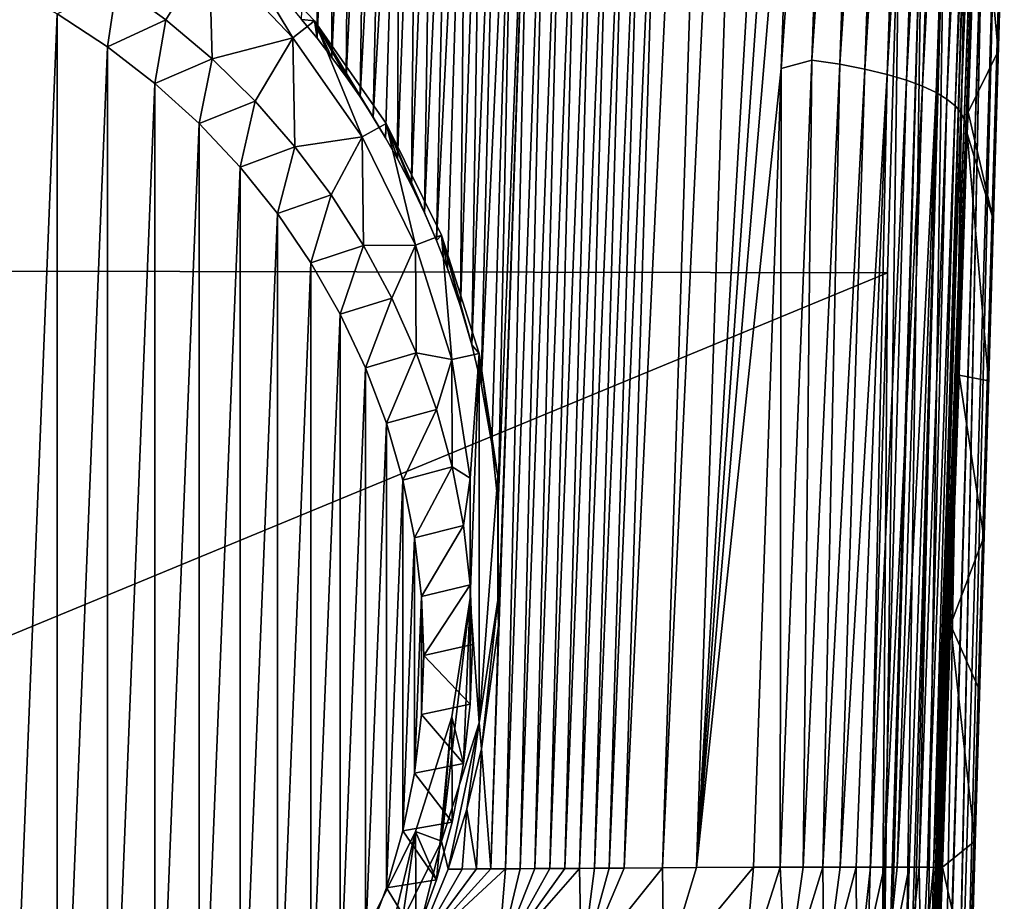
# Model space of a CAD drawing. Header units: metres. Extents: x -26 to 26, y -147 to 24.
# Tile 11 of 254: x 5 to 20, y -130 to -117. Entities that reach past the tile are written whole.
import ezdxf

# ---------------------------------------------------------------- set-up
doc = ezdxf.new("R2010")
doc.units = ezdxf.units.M
doc.layers.add('solid_12_411_052_XXX', color=7, linetype='CONTINUOUS')

msp = doc.modelspace()

# ---------------------------------------------------------------- linework, layer by layer
at = {"layer": 'solid_12_411_052_XXX'}
for points in [[(15.690839, -94.40432, 103.9245), (14.582181, -129.403412, 104.477745), (14.030517, -129.407242, 104.261429)], [(15.690839, -94.40432, 103.9245), (14.030517, -129.407242, 104.261429), (14.56553, -111.906525, 103.975754)], [(16.218781, -94.40303, 104.152168), (15.072188, -129.400131, 104.687408), (14.582181, -129.403412, 104.477745)], [(15.690839, -94.40432, 103.9245), (16.218781, -94.40303, 104.152168), (14.582181, -129.403412, 104.477745)], [(15.072188, -129.400131, 104.687408), (17.110876, -94.401314, 104.587868), (16.694874, -106.275749, 104.761742)], [(16.218781, -94.40303, 104.152168), (17.110876, -94.401314, 104.587868), (15.072188, -129.400131, 104.687408)], [(17.137552, -106.092766, 105.013802), (16.290304, -117.903862, 104.926331), (16.467945, -112.790672, 104.854378)], [(17.137552, -106.092766, 105.013802), (16.731256, -117.782135, 105.180336), (16.290304, -117.903862, 104.926331)], [(17.538933, -106.138214, 105.317612), (16.731256, -117.782135, 105.180336), (17.137552, -106.092766, 105.013802)], [(17.538933, -106.138214, 105.317612), (17.132713, -117.842743, 105.484444), (16.731256, -117.782135, 105.180336)], [(17.901525, -106.190147, 105.66526), (17.132713, -117.842743, 105.484444), (17.538933, -106.138214, 105.317612)], [(17.901525, -106.190147, 105.66526), (17.49486, -117.911987, 105.832397), (17.132713, -117.842743, 105.484444)], [(18.222168, -106.247627, 106.050491), (17.49486, -117.911987, 105.832397), (17.901525, -106.190147, 105.66526)], [(16.694874, -106.275749, 104.761742), (16.467945, -112.790672, 104.854378), (15.072188, -129.400131, 104.687408)], [(18.222168, -106.247627, 106.050491), (17.814598, -117.988632, 106.217896), (17.49486, -117.911987, 105.832397)], [(18.499611, -106.309631, 106.466721), (17.814598, -117.988632, 106.217896), (18.222168, -106.247627, 106.050491)], [(18.499611, -106.309631, 106.466721), (18.090977, -118.071304, 106.634171), (17.814598, -117.988632, 106.217896)], [(18.735067, -106.375122, 106.907112), (18.090977, -118.071304, 106.634171), (18.499611, -106.309631, 106.466721)], [(18.735067, -106.375122, 106.907112), (18.32546, -118.158653, 107.074326), (18.090977, -118.071304, 106.634171)], [(18.930096, -106.443283, 107.366043), (18.32546, -118.158653, 107.074326), (18.735067, -106.375122, 106.907112)], [(18.930096, -106.443283, 107.366043), (18.519588, -118.249557, 107.532768), (18.32546, -118.158653, 107.074326)], [(19.086302, -106.513451, 107.839005), (18.519588, -118.249557, 107.532768), (18.930096, -106.443283, 107.366043)], [(19.086302, -106.513451, 107.839005), (18.675055, -118.343163, 108.005043), (18.519588, -118.249557, 107.532768)], [(19.205414, -106.585106, 108.322243), (18.675055, -118.343163, 108.005043), (19.086302, -106.513451, 107.839005)], [(19.205414, -106.585106, 108.322243), (18.794325, -118.438774, 108.48745), (18.675055, -118.343163, 108.005043)], [(19.288996, -106.657776, 108.812531), (18.794325, -118.438774, 108.48745), (19.205414, -106.585106, 108.322243)], [(19.288996, -106.657776, 108.812531), (18.876688, -118.535683, 108.976921), (18.794325, -118.438774, 108.48745)], [(19.340185, -106.734451, 109.306854), (18.876688, -118.535683, 108.976921), (19.288996, -106.657776, 108.812531)], [(19.340185, -106.734451, 109.306854), (18.923048, -118.637711, 109.470367), (18.876688, -118.535683, 108.976921)], [(19.368061, -106.826294, 109.802048), (18.923048, -118.637711, 109.470367), (19.340185, -106.734451, 109.306854)], [(19.368061, -106.826294, 109.802048), (18.94846, -118.759644, 109.963799), (18.923048, -118.637711, 109.470367)], [(19.368061, -106.826294, 109.802048), (19.383368, -106.958076, 110.301369), (18.94846, -118.759644, 109.963799)], [(18.94846, -118.759644, 109.963799), (19.383368, -106.958076, 110.301369), (19.272675, -110.114159, 110.344101)], [(18.94846, -118.759644, 109.963799), (19.272675, -110.114159, 110.344101), (19.119656, -114.488228, 110.403351)], [(13.171497, -111.912117, 103.482857), (12.746455, -129.414948, 103.809631), (12.53284, -129.416061, 103.74099)], [(12.936996, -111.912933, 103.407021), (13.171497, -111.912117, 103.482857), (12.53284, -129.416061, 103.74099)], [(13.405411, -111.911278, 103.560486), (12.961081, -129.413788, 103.880516), (12.746455, -129.414948, 103.809631)], [(13.171497, -111.912117, 103.482857), (13.405411, -111.911278, 103.560486), (12.746455, -129.414948, 103.809631)], [(13.63872, -111.9104, 103.639923), (13.175346, -129.412582, 103.953171), (12.961081, -129.413788, 103.880516)], [(13.405411, -111.911278, 103.560486), (13.63872, -111.9104, 103.639923), (12.961081, -129.413788, 103.880516)], [(13.871405, -111.909492, 103.721161), (13.389023, -129.411331, 104.027473), (13.175346, -129.412582, 103.953171)], [(13.63872, -111.9104, 103.639923), (13.871405, -111.909492, 103.721161), (13.175346, -129.412582, 103.953171)], [(14.103447, -111.908546, 103.804214), (13.602784, -129.410034, 104.10363), (13.389023, -129.411331, 104.027473)], [(13.871405, -111.909492, 103.721161), (14.103447, -111.908546, 103.804214), (13.389023, -129.411331, 104.027473)], [(14.334828, -111.907562, 103.889076), (13.816623, -129.408676, 104.18161), (13.602784, -129.410034, 104.10363)], [(14.103447, -111.908546, 103.804214), (14.334828, -111.907562, 103.889076), (13.602784, -129.410034, 104.10363)], [(14.56553, -111.906525, 103.975754), (14.030517, -129.407242, 104.261429), (13.816623, -129.408676, 104.18161)], [(14.334828, -111.907562, 103.889076), (14.56553, -111.906525, 103.975754), (13.816623, -129.408676, 104.18161)], [(9.60179, -111.922928, 102.531883), (9.612381, -117.468719, 102.681343), (9.389511, -117.199684, 102.629028)], [(9.60179, -111.922928, 102.531883), (9.842772, -111.922302, 102.583099), (9.612381, -117.468719, 102.681343)], [(9.842772, -111.922302, 102.583099), (9.826968, -117.743843, 102.733551), (9.612381, -117.468719, 102.681343)], [(10.083389, -111.921654, 102.636017), (10.033108, -118.024818, 102.785431), (9.826968, -117.743843, 102.733551)], [(9.842772, -111.922302, 102.583099), (10.083389, -111.921654, 102.636017), (9.826968, -117.743843, 102.733551)], [(10.323627, -111.920998, 102.690651), (10.230671, -118.311409, 102.836853), (10.033108, -118.024818, 102.785431)], [(10.083389, -111.921654, 102.636017), (10.323627, -111.920998, 102.690651), (10.033108, -118.024818, 102.785431)], [(10.563477, -111.920319, 102.746979), (10.419568, -118.603455, 102.887611), (10.230671, -118.311409, 102.836853)], [(10.323627, -111.920998, 102.690651), (10.563477, -111.920319, 102.746979), (10.230671, -118.311409, 102.836853)], [(10.802921, -111.919624, 102.805031), (10.599627, -118.900627, 102.937523), (10.419568, -118.603455, 102.887611)], [(10.563477, -111.920319, 102.746979), (10.802921, -111.919624, 102.805031), (10.419568, -118.603455, 102.887611)], [(10.802921, -111.919624, 102.805031), (10.770735, -119.202682, 102.986465), (10.599627, -118.900627, 102.937523)], [(11.041945, -111.918922, 102.864807), (10.971992, -119.586952, 103.046028), (10.770735, -119.202682, 102.986465)], [(10.802921, -111.919624, 102.805031), (11.041945, -111.918922, 102.864807), (10.770735, -119.202682, 102.986465)], [(11.28053, -111.918205, 102.926338), (11.158933, -119.978004, 103.103508), (10.971992, -119.586952, 103.046028)], [(11.041945, -111.918922, 102.864807), (11.28053, -111.918205, 102.926338), (10.971992, -119.586952, 103.046028)], [(11.518661, -111.91748, 102.989639), (11.331445, -120.37545, 103.158646), (11.158933, -119.978004, 103.103508)], [(11.28053, -111.918205, 102.926338), (11.518661, -111.91748, 102.989639), (11.158933, -119.978004, 103.103508)], [(11.756319, -111.916748, 103.054726), (11.489422, -120.7789, 103.211151), (11.331445, -120.37545, 103.158646)], [(11.518661, -111.91748, 102.989639), (11.756319, -111.916748, 103.054726), (11.331445, -120.37545, 103.158646)], [(11.756319, -111.916748, 103.054726), (11.677127, -121.325058, 103.276558), (11.489422, -120.7789, 103.211151)], [(11.99349, -111.916016, 103.121605), (11.838588, -121.880127, 103.336166), (11.677127, -121.325058, 103.276558)], [(11.756319, -111.916748, 103.054726), (11.99349, -111.916016, 103.121605), (11.677127, -121.325058, 103.276558)], [(12.230159, -111.915268, 103.190269), (11.973619, -122.443192, 103.389427), (11.838588, -121.880127, 103.336166)], [(11.99349, -111.916016, 103.121605), (12.230159, -111.915268, 103.190269), (11.838588, -121.880127, 103.336166)], [(12.46631, -111.914505, 103.260735), (12.126257, -123.300797, 103.456352), (11.973619, -122.443192, 103.389427)], [(12.230159, -111.915268, 103.190269), (12.46631, -111.914505, 103.260735), (11.973619, -122.443192, 103.389427)], [(12.701928, -111.913727, 103.332977), (12.321621, -129.41713, 103.675011), (12.113051, -129.418152, 103.611732)], [(12.701928, -111.913727, 103.332977), (12.113051, -129.418152, 103.611732), (12.220966, -125.92601, 103.55304)], [(12.46631, -111.914505, 103.260735), (12.218415, -124.169464, 103.506432), (12.126257, -123.300797, 103.456352)], [(12.701928, -111.913727, 103.332977), (12.220966, -125.92601, 103.55304), (12.218415, -124.169464, 103.506432)], [(12.46631, -111.914505, 103.260735), (12.701928, -111.913727, 103.332977), (12.218415, -124.169464, 103.506432)], [(12.936996, -111.912933, 103.407021), (12.53284, -129.416061, 103.74099), (12.321621, -129.41713, 103.675011)], [(12.701928, -111.913727, 103.332977), (12.936996, -111.912933, 103.407021), (12.321621, -129.41713, 103.675011)], [(16.467945, -112.790672, 104.854378), (16.290304, -117.903862, 104.926331), (15.072188, -129.400131, 104.687408)], [(18.94846, -118.759644, 109.963799), (19.119656, -114.488228, 110.403351), (18.979099, -118.531631, 110.458122)], [(19.413, -117.654427, 119.766014), (18.979099, -118.531631, 110.458122), (19.119656, -114.488228, 110.403351)], [(19.488512, -115.126984, 119.768227), (19.413, -117.654427, 119.766014), (19.119656, -114.488228, 110.403351)], [(18.321613, -114.681618, 121.296127), (17.99773, -114.813347, 121.330444), (17.708357, -135.408875, 121.298195)], [(18.321613, -114.681618, 121.296127), (17.708357, -135.408875, 121.298195), (17.743757, -135.409851, 121.290276)], [(18.321613, -114.681618, 121.296127), (17.743757, -135.409851, 121.290276), (18.026604, -135.417709, 121.192764)], [(18.321613, -114.681618, 121.296127), (18.026604, -135.417709, 121.192764), (18.646404, -114.691322, 121.185181)], [(18.646404, -114.691322, 121.185181), (18.026604, -135.417709, 121.192764), (18.069906, -135.4189, 121.171959)], [(18.646404, -114.691322, 121.185181), (18.069906, -135.4189, 121.171959), (18.328453, -135.426086, 121.007561)], [(18.646404, -114.691322, 121.185181), (18.328453, -135.426086, 121.007561), (18.94936, -114.700371, 120.993668)], [(18.94936, -114.700371, 120.993668), (18.328453, -135.426086, 121.007561), (18.360157, -135.426956, 120.981804)], [(18.94936, -114.700371, 120.993668), (18.360157, -135.426956, 120.981804), (18.585073, -135.433197, 120.748238)], [(18.94936, -114.700371, 120.993668), (18.585073, -135.433197, 120.748238), (19.201605, -114.707909, 120.731224)], [(19.201605, -114.707909, 120.731224), (18.585073, -135.433197, 120.748238), (18.598898, -135.433594, 120.730072)], [(19.201605, -114.707909, 120.731224), (18.598898, -135.433594, 120.730072), (18.771662, -135.438385, 120.434242)], [(19.201605, -114.707909, 120.731224), (18.771662, -135.438385, 120.434242), (18.773617, -135.438431, 120.429779)], [(19.201605, -114.707909, 120.731224), (18.773617, -135.438431, 120.429779), (19.381256, -114.713272, 120.420319)], [(19.381256, -114.713272, 120.420319), (18.773617, -135.438431, 120.429779), (18.874567, -135.441238, 120.097397)], [(19.381256, -114.713272, 120.420319), (18.874567, -135.441238, 120.097397), (18.875032, -135.441254, 120.094818)], [(19.381256, -114.713272, 120.420319), (18.875032, -135.441254, 120.094818), (19.479406, -114.716209, 120.090179)], [(19.479406, -114.716209, 120.090179), (18.875032, -135.441254, 120.094818), (18.895315, -135.441818, 119.928215)], [(19.479406, -114.716209, 120.090179), (18.895315, -135.441818, 119.928215), (19.500502, -114.72612, 119.768585)], [(19.488512, -115.126984, 119.768227), (19.500502, -114.72612, 119.768585), (18.895315, -135.441818, 119.928215)], [(17.99773, -114.813347, 121.330444), (-17.996473, -114.854576, 121.330444), (-17.82206, -120.777161, 121.330444)], [(17.820137, -120.842606, 121.330444), (17.99773, -114.813347, 121.330444), (-17.82206, -120.777161, 121.330444)], [(17.708357, -135.408875, 121.298195), (17.99773, -114.813347, 121.330444), (17.820137, -120.842606, 121.330444)], [(19.413, -117.654427, 119.766014), (19.488512, -115.126984, 119.768227), (18.895315, -135.441818, 119.928215)], [(8.332079, -115.911133, 103.265778), (9.264698, -117.461899, 103.623802), (8.060033, -116.196854, 103.331741)], [(9.577431, -117.218895, 103.567696), (9.264698, -117.461899, 103.623802), (8.332079, -115.911133, 103.265778)], [(9.389511, -117.199684, 102.629028), (9.577431, -117.218895, 103.567696), (8.332079, -115.911133, 103.265778)], [(8.060033, -116.196854, 103.331741), (7.43729, -117.201546, 96.584824), (6.73148, -116.688095, 96.466286)], [(8.060033, -116.196854, 103.331741), (8.102206, -117.764839, 96.714874), (7.43729, -117.201546, 96.584824)], [(8.060033, -116.196854, 103.331741), (9.264698, -117.461899, 103.623802), (8.102206, -117.764839, 96.714874)], [(5.116991, -116.695427, 95.749565), (5.874847, -117.114174, 95.846237), (5.116974, -136.000641, 100.206528)], [(5.874847, -117.114174, 95.846237), (6.73148, -116.688095, 96.466286), (6.596593, -117.589127, 95.955894)], [(6.596593, -117.589127, 95.955894), (6.73148, -116.688095, 96.466286), (7.43729, -117.201546, 96.584824)], [(5.874847, -117.114174, 95.846237), (5.874835, -135.581894, 100.109848), (5.116974, -136.000641, 100.206528)], [(5.874847, -117.114174, 95.846237), (6.596593, -117.589127, 95.955894), (5.874835, -135.581894, 100.109848)], [(6.596593, -117.589127, 95.955894), (7.43729, -117.201546, 96.584824), (7.278268, -118.117668, 96.077919)], [(7.278268, -118.117668, 96.077919), (7.43729, -117.201546, 96.584824), (8.102206, -117.764839, 96.714874)], [(9.577431, -117.218895, 103.567696), (10.262407, -118.887764, 103.952988), (9.264698, -117.461899, 103.623802)], [(9.389511, -117.199684, 102.629028), (9.612381, -117.468719, 102.681343), (9.577431, -117.218895, 103.567696)], [(10.608806, -118.692871, 103.90799), (10.262407, -118.887764, 103.952988), (9.577431, -117.218895, 103.567696)], [(10.599627, -118.900627, 102.937523), (10.608806, -118.692871, 103.90799), (9.577431, -117.218895, 103.567696)], [(10.419568, -118.603455, 102.887611), (10.599627, -118.900627, 102.937523), (9.577431, -117.218895, 103.567696)], [(10.230671, -118.311409, 102.836853), (10.419568, -118.603455, 102.887611), (9.577431, -117.218895, 103.567696)], [(10.033108, -118.024818, 102.785431), (10.230671, -118.311409, 102.836853), (9.577431, -117.218895, 103.567696)], [(9.826968, -117.743843, 102.733551), (10.033108, -118.024818, 102.785431), (9.577431, -117.218895, 103.567696)], [(9.612381, -117.468719, 102.681343), (9.826968, -117.743843, 102.733551), (9.577431, -117.218895, 103.567696)], [(9.264698, -117.461899, 103.623802), (8.722109, -118.374481, 96.855621), (8.102206, -117.764839, 96.714874)], [(9.264698, -117.461899, 103.623802), (9.294047, -119.027573, 97.006393), (8.722109, -118.374481, 96.855621)], [(9.264698, -117.461899, 103.623802), (10.262407, -118.887764, 103.952988), (9.294047, -119.027573, 97.006393)], [(6.596593, -117.589127, 95.955894), (6.596584, -135.106934, 100.000198), (5.874835, -135.581894, 100.109848)], [(6.596593, -117.589127, 95.955894), (7.278268, -118.117668, 96.077919), (6.596584, -135.106934, 100.000198)], [(19.340981, -120.072365, 119.763969), (19.413, -117.654427, 119.766014), (18.895315, -135.441818, 119.928215)], [(19.413, -117.654427, 119.766014), (19.340981, -120.072365, 119.763969), (18.979099, -118.531631, 110.458122)], [(7.278268, -118.117668, 96.077919), (8.102206, -117.764839, 96.714874), (7.915383, -118.696327, 96.21151)], [(7.915383, -118.696327, 96.21151), (8.102206, -117.764839, 96.714874), (8.722109, -118.374481, 96.855621)], [(16.731256, -117.782135, 105.180336), (16.606459, -129.394043, 105.546288), (16.277344, -129.394638, 105.312393)], [(16.731256, -117.782135, 105.180336), (16.277344, -129.394638, 105.312393), (16.290304, -117.903862, 104.926331)], [(16.731256, -117.782135, 105.180336), (17.132713, -117.842743, 105.484444), (16.606459, -129.394043, 105.546288)], [(17.132713, -117.842743, 105.484444), (16.890478, -129.394058, 105.789398), (16.606459, -129.394043, 105.546288)], [(17.132713, -117.842743, 105.484444), (17.49486, -117.911987, 105.832397), (16.890478, -129.394058, 105.789398)], [(16.290304, -117.903862, 104.926331), (15.890471, -129.395828, 105.08902), (15.072188, -129.400131, 104.687408)], [(16.290304, -117.903862, 104.926331), (16.277344, -129.394638, 105.312393), (15.890471, -129.395828, 105.08902)], [(17.49486, -117.911987, 105.832397), (17.140963, -129.394348, 106.042465), (16.890478, -129.394058, 105.789398)], [(17.49486, -117.911987, 105.832397), (17.814598, -117.988632, 106.217896), (17.140963, -129.394348, 106.042465)], [(17.814598, -117.988632, 106.217896), (17.367373, -129.394684, 106.310127), (17.140963, -129.394348, 106.042465)], [(17.814598, -117.988632, 106.217896), (17.577055, -129.394913, 106.600159), (17.367373, -129.394684, 106.310127)], [(17.814598, -117.988632, 106.217896), (18.090977, -118.071304, 106.634171), (17.577055, -129.394913, 106.600159)], [(7.278268, -118.117668, 96.077919), (7.278262, -134.5784, 99.878174), (6.596584, -135.106934, 100.000198)], [(7.278268, -118.117668, 96.077919), (7.915383, -118.696327, 96.21151), (7.278262, -134.5784, 99.878174)], [(18.090977, -118.071304, 106.634171), (17.774368, -129.394974, 106.920013), (17.577055, -129.394913, 106.600159)], [(18.090977, -118.071304, 106.634171), (18.32546, -118.158653, 107.074326), (17.774368, -129.394974, 106.920013)], [(18.32546, -118.158653, 107.074326), (17.960308, -129.39502, 107.276039), (17.774368, -129.394974, 106.920013)], [(18.32546, -118.158653, 107.074326), (18.519588, -118.249557, 107.532768), (17.960308, -129.39502, 107.276039)], [(18.519588, -118.249557, 107.532768), (18.13106, -129.395218, 107.671921), (17.960308, -129.39502, 107.276039)], [(18.519588, -118.249557, 107.532768), (18.277586, -129.395065, 108.0961), (18.13106, -129.395218, 107.671921)], [(18.519588, -118.249557, 107.532768), (18.675055, -118.343163, 108.005043), (18.277586, -129.395065, 108.0961)], [(7.915383, -118.696327, 96.21151), (8.722109, -118.374481, 96.855621), (8.504287, -119.32177, 96.355904)], [(8.504287, -119.32177, 96.355904), (8.722109, -118.374481, 96.855621), (9.294047, -119.027573, 97.006393)], [(18.675055, -118.343163, 108.005043), (18.396532, -129.394714, 108.527679), (18.277586, -129.395065, 108.0961)], [(18.675055, -118.343163, 108.005043), (18.794325, -118.438774, 108.48745), (18.396532, -129.394714, 108.527679)], [(18.794325, -118.438774, 108.48745), (18.482809, -129.396378, 108.938828), (18.396532, -129.394714, 108.527679)], [(18.794325, -118.438774, 108.48745), (18.876688, -118.535683, 108.976921), (18.482809, -129.396378, 108.938828)], [(18.876688, -118.535683, 108.976921), (18.532841, -129.397003, 109.312752), (18.482809, -129.396378, 108.938828)], [(18.876688, -118.535683, 108.976921), (18.923048, -118.637711, 109.470367), (18.532841, -129.397003, 109.312752)], [(18.94846, -118.759644, 109.963799), (18.979099, -118.531631, 110.458122), (18.96847, -118.838936, 110.462296)], [(19.340981, -120.072365, 119.763969), (18.96847, -118.838936, 110.462296), (18.979099, -118.531631, 110.458122)], [(7.915383, -118.696327, 96.21151), (7.915383, -133.999725, 99.744576), (7.278262, -134.5784, 99.878174)], [(7.915383, -118.696327, 96.21151), (8.504287, -119.32177, 96.355904), (7.915383, -133.999725, 99.744576)], [(10.608806, -118.692871, 103.90799), (11.030859, -120.442574, 104.311943), (10.262407, -118.887764, 103.952988)], [(10.599627, -118.900627, 102.937523), (10.770735, -119.202682, 102.986465), (10.608806, -118.692871, 103.90799)], [(11.403203, -120.300171, 104.279068), (11.030859, -120.442574, 104.311943), (10.608806, -118.692871, 103.90799)], [(11.331445, -120.37545, 103.158646), (11.403203, -120.300171, 104.279068), (10.608806, -118.692871, 103.90799)], [(11.158933, -119.978004, 103.103508), (11.331445, -120.37545, 103.158646), (10.608806, -118.692871, 103.90799)], [(10.971992, -119.586952, 103.046028), (11.158933, -119.978004, 103.103508), (10.608806, -118.692871, 103.90799)], [(10.770735, -119.202682, 102.986465), (10.971992, -119.586952, 103.046028), (10.608806, -118.692871, 103.90799)], [(18.923048, -118.637711, 109.470367), (18.558905, -129.393372, 109.647324), (18.532841, -129.397003, 109.312752)], [(18.923048, -118.637711, 109.470367), (18.94846, -118.759644, 109.963799), (18.558905, -129.393372, 109.647324)], [(18.94846, -118.759644, 109.963799), (18.575666, -129.39299, 109.941933), (18.558905, -129.393372, 109.647324)], [(18.94846, -118.759644, 109.963799), (18.589504, -129.397614, 110.198013), (18.575666, -129.39299, 109.941933)], [(18.94846, -118.759644, 109.963799), (18.96847, -118.838936, 110.462296), (18.589504, -129.397614, 110.198013)], [(18.589504, -129.397614, 110.198013), (18.96847, -118.838936, 110.462296), (18.84893, -122.315033, 110.509407)], [(19.2721, -122.395485, 119.761978), (18.84893, -122.315033, 110.509407), (18.96847, -118.838936, 110.462296)], [(19.340981, -120.072365, 119.763969), (19.2721, -122.395485, 119.761978), (18.96847, -118.838936, 110.462296)], [(10.262407, -118.887764, 103.952988), (9.814389, -119.719963, 97.166245), (9.294047, -119.027573, 97.006393)], [(10.262407, -118.887764, 103.952988), (10.280705, -120.448418, 97.334427), (9.814389, -119.719963, 97.166245)], [(10.262407, -118.887764, 103.952988), (11.030859, -120.442574, 104.311943), (10.280705, -120.448418, 97.334427)], [(8.504287, -119.32177, 96.355904), (9.294047, -119.027573, 97.006393), (9.041279, -119.990105, 96.510201)], [(9.041279, -119.990105, 96.510201), (9.294047, -119.027573, 97.006393), (9.814389, -119.719963, 97.166245)], [(8.504287, -119.32177, 96.355904), (8.504292, -133.374283, 99.600182), (7.915383, -133.999725, 99.744576)], [(8.504287, -119.32177, 96.355904), (9.041279, -119.990105, 96.510201), (8.504292, -133.374283, 99.600182)], [(9.041279, -119.990105, 96.510201), (9.814389, -119.719963, 97.166245), (9.523007, -120.697113, 96.673431)], [(9.523007, -120.697113, 96.673431), (9.814389, -119.719963, 97.166245), (10.280705, -120.448418, 97.334427)], [(9.041279, -119.990105, 96.510201), (9.041286, -132.705933, 99.445885), (8.504292, -133.374283, 99.600182)], [(9.041279, -119.990105, 96.510201), (9.523007, -120.697113, 96.673431), (9.041286, -132.705933, 99.445885)], [(19.2721, -122.395485, 119.761978), (19.340981, -120.072365, 119.763969), (18.895315, -135.441818, 119.928215)], [(11.403203, -120.300171, 104.279068), (11.552892, -122.091591, 104.69265), (11.030859, -120.442574, 104.311943)], [(11.331445, -120.37545, 103.158646), (11.489422, -120.7789, 103.211151), (11.403203, -120.300171, 104.279068)], [(11.942874, -122.004906, 104.672638), (11.552892, -122.091591, 104.69265), (11.403203, -120.300171, 104.279068)], [(11.838588, -121.880127, 103.336166), (11.942874, -122.004906, 104.672638), (11.403203, -120.300171, 104.279068)], [(11.677127, -121.325058, 103.276558), (11.838588, -121.880127, 103.336166), (11.403203, -120.300171, 104.279068)], [(11.489422, -120.7789, 103.211151), (11.677127, -121.325058, 103.276558), (11.403203, -120.300171, 104.279068)], [(9.523007, -120.697113, 96.673431), (10.280705, -120.448418, 97.334427), (9.946775, -121.438896, 96.844681)], [(9.946775, -121.438896, 96.844681), (10.280705, -120.448418, 97.334427), (10.690018, -121.208298, 97.509857)], [(11.030859, -120.442574, 104.311943), (10.690018, -121.208298, 97.509857), (10.280705, -120.448418, 97.334427)], [(11.030859, -120.442574, 104.311943), (11.040406, -121.996025, 97.691719), (10.690018, -121.208298, 97.509857)], [(11.030859, -120.442574, 104.311943), (11.552892, -122.091591, 104.69265), (11.040406, -121.996025, 97.691719)], [(17.820137, -120.842606, 121.330444), (-17.82206, -120.777161, 121.330444), (-17.399052, -135.400284, 121.330444)], [(9.523007, -120.697113, 96.673431), (9.523022, -131.998917, 99.282654), (9.041286, -132.705933, 99.445885)], [(9.523007, -120.697113, 96.673431), (9.946775, -121.438896, 96.844681), (9.523022, -131.998917, 99.282654)], [(17.399082, -135.400284, 121.330444), (17.820137, -120.842606, 121.330444), (-17.399052, -135.400284, 121.330444)], [(17.708357, -135.408875, 121.298195), (17.820137, -120.842606, 121.330444), (17.399082, -135.400284, 121.330444)], [(9.946775, -121.438896, 96.844681), (10.690018, -121.208298, 97.509857), (10.309639, -122.210243, 97.022758)], [(10.309639, -122.210243, 97.022758), (10.690018, -121.208298, 97.509857), (11.040406, -121.996025, 97.691719)], [(9.946775, -121.438896, 96.844681), (9.946789, -131.257141, 99.111397), (9.523022, -131.998917, 99.282654)], [(9.946775, -121.438896, 96.844681), (10.309639, -122.210243, 97.022758), (9.946789, -131.257141, 99.111397)], [(11.838588, -121.880127, 103.336166), (11.973619, -122.443192, 103.389427), (11.942874, -122.004906, 104.672638)], [(10.309639, -122.210243, 97.022758), (11.040406, -121.996025, 97.691719), (10.609764, -123.007294, 97.206772)], [(10.609764, -123.007294, 97.206772), (11.040406, -121.996025, 97.691719), (11.329662, -122.806641, 97.87886)], [(11.552892, -122.091591, 104.69265), (11.329662, -122.806641, 97.87886), (11.040406, -121.996025, 97.691719)], [(11.552892, -122.091591, 104.69265), (11.556386, -123.636215, 98.070389), (11.329662, -122.806641, 97.87886)], [(11.942874, -122.004906, 104.672638), (11.816863, -123.798027, 105.086609), (11.552892, -122.091591, 104.69265)], [(11.552892, -122.091591, 104.69265), (11.816863, -123.798027, 105.086609), (11.556386, -123.636215, 98.070389)], [(11.942874, -122.004906, 104.672638), (11.816863, -125.523758, 105.485031), (11.816863, -123.798027, 105.086609)], [(11.942875, -127.316879, 105.899002), (11.816863, -125.523758, 105.485031), (11.942874, -122.004906, 104.672638)], [(11.942875, -127.316879, 105.899002), (11.942874, -122.004906, 104.672638), (12.215741, -123.768867, 105.07988)], [(12.126257, -123.300797, 103.456352), (12.215741, -123.768867, 105.07988), (11.942874, -122.004906, 104.672638)], [(11.973619, -122.443192, 103.389427), (12.126257, -123.300797, 103.456352), (11.942874, -122.004906, 104.672638)], [(10.309639, -122.210243, 97.022758), (10.309655, -130.485764, 98.933319), (9.946789, -131.257141, 99.111397)], [(10.309639, -122.210243, 97.022758), (10.609764, -123.007294, 97.206772), (10.309655, -130.485764, 98.933319)], [(18.589504, -129.397614, 110.198013), (18.84893, -122.315033, 110.509407), (18.727066, -125.908768, 110.558098)], [(19.205856, -124.643463, 119.75988), (18.727066, -125.908768, 110.558098), (18.84893, -122.315033, 110.509407)], [(19.2721, -122.395485, 119.761978), (19.205856, -124.643463, 119.75988), (18.84893, -122.315033, 110.509407)], [(19.205856, -124.643463, 119.75988), (19.2721, -122.395485, 119.761978), (18.895315, -135.441818, 119.928215)], [(10.609764, -123.007294, 97.206772), (11.329662, -122.806641, 97.87886), (10.84499, -123.82431, 97.395393)], [(10.84499, -123.82431, 97.395393), (11.329662, -122.806641, 97.87886), (11.556386, -123.636215, 98.070389)], [(10.609764, -123.007294, 97.206772), (10.609779, -129.688721, 98.749306), (10.309655, -130.485764, 98.933319)], [(10.609764, -123.007294, 97.206772), (10.84499, -123.82431, 97.395393), (10.609779, -129.688721, 98.749306)], [(12.126257, -123.300797, 103.456352), (12.218415, -124.169464, 103.506432), (12.215741, -123.768867, 105.07988)], [(10.84499, -123.82431, 97.395393), (11.556386, -123.636215, 98.070389), (11.014112, -124.657036, 97.587646)], [(11.014112, -124.657036, 97.587646), (11.556386, -123.636215, 98.070389), (11.719193, -124.479713, 98.265121)], [(11.816863, -123.798027, 105.086609), (11.719193, -124.479713, 98.265121), (11.556386, -123.636215, 98.070389)], [(11.816863, -123.798027, 105.086609), (11.817256, -125.332802, 98.462074), (11.719193, -124.479713, 98.265121)], [(11.816863, -123.798027, 105.086609), (11.816863, -125.523758, 105.485031), (11.817256, -125.332802, 98.462074)], [(11.942875, -127.316879, 105.899002), (12.215741, -123.768867, 105.07988), (12.215741, -125.55291, 105.49176)], [(12.220966, -125.92601, 103.55304), (12.215741, -125.55291, 105.49176), (12.215741, -123.768867, 105.07988)], [(12.218415, -124.169464, 103.506432), (12.220966, -125.92601, 103.55304), (12.215741, -123.768867, 105.07988)], [(10.84499, -123.82431, 97.395393), (10.845001, -128.871704, 98.560684), (10.609779, -129.688721, 98.749306)], [(10.84499, -123.82431, 97.395393), (11.014112, -124.657036, 97.587646), (10.845001, -128.871704, 98.560684)], [(11.014112, -124.657036, 97.587646), (11.719193, -124.479713, 98.265121), (11.115972, -125.499893, 97.782234)], [(11.115972, -125.499893, 97.782234), (11.719193, -124.479713, 98.265121), (11.817256, -125.332802, 98.462074)], [(11.014112, -124.657036, 97.587646), (11.014122, -128.038956, 98.368423), (10.845001, -128.871704, 98.560684)], [(11.014112, -124.657036, 97.587646), (11.115972, -125.499893, 97.782234), (11.014122, -128.038956, 98.368423)], [(19.205856, -124.643463, 119.75988), (19.141468, -126.845024, 119.757721), (18.727066, -125.908768, 110.558098)], [(18.895315, -135.441818, 119.928215), (18.896862, -135.441864, 119.760269), (19.205856, -124.643463, 119.75988)], [(19.141468, -126.845024, 119.757721), (19.205856, -124.643463, 119.75988), (18.896862, -135.441864, 119.760269)], [(11.115972, -125.499893, 97.782234), (11.817256, -125.332802, 98.462074), (11.150002, -126.347992, 97.978035)], [(11.150002, -126.347992, 97.978035), (11.817256, -125.332802, 98.462074), (11.85, -126.190559, 98.660103)], [(11.816863, -125.523758, 105.485031), (11.85, -126.190559, 98.660103), (11.817256, -125.332802, 98.462074)], [(11.115972, -125.499893, 97.782234), (11.115975, -127.196114, 98.173843), (11.014122, -128.038956, 98.368423)], [(11.115972, -125.499893, 97.782234), (11.150002, -126.347992, 97.978035), (11.115975, -127.196114, 98.173843)], [(11.403206, -129.021606, 106.292572), (11.552892, -127.230202, 105.87899), (11.816863, -125.523758, 105.485031)], [(11.403206, -129.021606, 106.292572), (11.816863, -125.523758, 105.485031), (11.942875, -127.316879, 105.899002)], [(11.816863, -125.523758, 105.485031), (11.552892, -127.230202, 105.87899), (11.719193, -127.901413, 99.055084)], [(11.816863, -125.523758, 105.485031), (11.719193, -127.901413, 99.055084), (11.817256, -127.048325, 98.858131)], [(11.816863, -125.523758, 105.485031), (11.817256, -127.048325, 98.858131), (11.85, -126.190559, 98.660103)], [(11.980611, -127.688904, 103.527611), (11.942875, -127.316879, 105.899002), (12.215741, -125.55291, 105.49176)], [(12.220966, -125.92601, 103.55304), (11.980611, -127.688904, 103.527611), (12.215741, -125.55291, 105.49176)], [(12.220966, -125.92601, 103.55304), (12.113051, -129.418152, 103.611732), (11.980611, -127.688904, 103.527611)], [(18.589504, -129.397614, 110.198013), (18.727066, -125.908768, 110.558098), (18.610916, -129.394958, 110.605103)], [(19.078367, -129.021729, 119.755661), (18.610916, -129.394958, 110.605103), (18.727066, -125.908768, 110.558098)], [(19.141468, -126.845024, 119.757721), (19.078367, -129.021729, 119.755661), (18.727066, -125.908768, 110.558098)], [(11.150002, -126.347992, 97.978035), (11.85, -126.190559, 98.660103), (11.817256, -127.048325, 98.858131)], [(11.150002, -126.347992, 97.978035), (11.817256, -127.048325, 98.858131), (11.115975, -127.196114, 98.173843)], [(19.078367, -129.021729, 119.755661), (19.141468, -126.845024, 119.757721), (18.896862, -135.441864, 119.760269)], [(11.115975, -127.196114, 98.173843), (11.817256, -127.048325, 98.858131), (11.719193, -127.901413, 99.055084)], [(11.115975, -127.196114, 98.173843), (11.719193, -127.901413, 99.055084), (11.014122, -128.038956, 98.368423)], [(11.552892, -127.230202, 105.87899), (11.030859, -128.879211, 106.259697), (11.329662, -129.574478, 99.441345)], [(11.403206, -129.021606, 106.292572), (11.030859, -128.879211, 106.259697), (11.552892, -127.230202, 105.87899)], [(11.552892, -127.230202, 105.87899), (11.329662, -129.574478, 99.441345), (11.556386, -128.744904, 99.249817)], [(11.403206, -129.021606, 106.292572), (11.942875, -127.316879, 105.899002), (11.499393, -129.421066, 103.436424)], [(11.769872, -128.560898, 103.489525), (11.499393, -129.421066, 103.436424), (11.942875, -127.316879, 105.899002)], [(11.552892, -127.230202, 105.87899), (11.556386, -128.744904, 99.249817), (11.719193, -127.901413, 99.055084)], [(11.980611, -127.688904, 103.527611), (11.769872, -128.560898, 103.489525), (11.942875, -127.316879, 105.899002)], [(11.980611, -127.688904, 103.527611), (11.906468, -129.419159, 103.550919), (11.769872, -128.560898, 103.489525)], [(11.980611, -127.688904, 103.527611), (12.113051, -129.418152, 103.611732), (11.906468, -129.419159, 103.550919)], [(11.014122, -128.038956, 98.368423), (11.719193, -127.901413, 99.055084), (11.556386, -128.744904, 99.249817)], [(11.014122, -128.038956, 98.368423), (11.556386, -128.744904, 99.249817), (10.845001, -128.871704, 98.560684)], [(11.769872, -128.560898, 103.489525), (11.7019, -129.42012, 103.492516), (11.499393, -129.421066, 103.436424)], [(11.769872, -128.560898, 103.489525), (11.906468, -129.419159, 103.550919), (11.7019, -129.42012, 103.492516)], [(10.845001, -128.871704, 98.560684), (11.556386, -128.744904, 99.249817), (11.329662, -129.574478, 99.441345)], [(11.030859, -128.879211, 106.259697), (10.262407, -130.434021, 106.618652), (10.690018, -131.172821, 99.810349)], [(10.608809, -130.628922, 106.663643), (10.262407, -130.434021, 106.618652), (11.030859, -128.879211, 106.259697)], [(10.608809, -130.628922, 106.663643), (11.030859, -128.879211, 106.259697), (11.403206, -129.021606, 106.292572)], [(10.845001, -128.871704, 98.560684), (11.329662, -129.574478, 99.441345), (10.609779, -129.688721, 98.749306)], [(11.030859, -128.879211, 106.259697), (10.690018, -131.172821, 99.810349), (11.040406, -130.385101, 99.628487)], [(11.030859, -128.879211, 106.259697), (11.040406, -130.385101, 99.628487), (11.329662, -129.574478, 99.441345)], [(10.608809, -130.628922, 106.663643), (11.403206, -129.021606, 106.292572), (10.992767, -130.65506, 103.352821)], [(11.403206, -129.021606, 106.292572), (11.499393, -129.421066, 103.436424), (10.992767, -130.65506, 103.352821)], [(19.078367, -129.021729, 119.755661), (19.016464, -131.179047, 119.753815), (18.610916, -129.394958, 110.605103)], [(19.016464, -131.179047, 119.753815), (19.078367, -129.021729, 119.755661), (18.896862, -135.441864, 119.760269)], [(12.321621, -129.41713, 103.675011), (12.215126, -130.75705, 103.699821), (10.992767, -130.65506, 103.352821)], [(12.113051, -129.418152, 103.611732), (12.321621, -129.41713, 103.675011), (10.992767, -130.65506, 103.352821)], [(11.906468, -129.419159, 103.550919), (12.113051, -129.418152, 103.611732), (10.992767, -130.65506, 103.352821)], [(11.7019, -129.42012, 103.492516), (11.906468, -129.419159, 103.550919), (10.992767, -130.65506, 103.352821)], [(11.7019, -129.42012, 103.492516), (10.992767, -130.65506, 103.352821), (11.499393, -129.421066, 103.436424)], [(13.389023, -129.411331, 104.027473), (13.41822, -130.856506, 104.106331), (12.215126, -130.75705, 103.699821)], [(13.175346, -129.412582, 103.953171), (13.389023, -129.411331, 104.027473), (12.215126, -130.75705, 103.699821)], [(12.961081, -129.413788, 103.880516), (13.175346, -129.412582, 103.953171), (12.215126, -130.75705, 103.699821)], [(12.746455, -129.414948, 103.809631), (12.961081, -129.413788, 103.880516), (12.215126, -130.75705, 103.699821)], [(12.53284, -129.416061, 103.74099), (12.746455, -129.414948, 103.809631), (12.215126, -130.75705, 103.699821)], [(12.321621, -129.41713, 103.675011), (12.53284, -129.416061, 103.74099), (12.215126, -130.75705, 103.699821)], [(13.389023, -129.411331, 104.027473), (13.602784, -129.410034, 104.10363), (13.41822, -130.856506, 104.106331)], [(14.582181, -129.403412, 104.477745), (14.600603, -130.952881, 104.572327), (13.41822, -130.856506, 104.106331)], [(14.030517, -129.407242, 104.261429), (14.582181, -129.403412, 104.477745), (13.41822, -130.856506, 104.106331)], [(13.816623, -129.408676, 104.18161), (14.030517, -129.407242, 104.261429), (13.41822, -130.856506, 104.106331)], [(13.602784, -129.410034, 104.10363), (13.816623, -129.408676, 104.18161), (13.41822, -130.856506, 104.106331)], [(14.582181, -129.403412, 104.477745), (15.072188, -129.400131, 104.687408), (14.600603, -130.952881, 104.572327)], [(14.600603, -130.952881, 104.572327), (15.890471, -129.395828, 105.08902), (15.750057, -131.048996, 105.113655)], [(15.072188, -129.400131, 104.687408), (15.890471, -129.395828, 105.08902), (14.600603, -130.952881, 104.572327)], [(16.277344, -129.394638, 105.312393), (16.361006, -131.100021, 105.492157), (15.750057, -131.048996, 105.113655)], [(16.277344, -129.394638, 105.312393), (15.750057, -131.048996, 105.113655), (15.890471, -129.395828, 105.08902)], [(16.277344, -129.394638, 105.312393), (16.606459, -129.394043, 105.546288), (16.361006, -131.100021, 105.492157)], [(16.606459, -129.394043, 105.546288), (16.890478, -129.394058, 105.789398), (16.361006, -131.100021, 105.492157)], [(16.890478, -129.394058, 105.789398), (16.907852, -131.145065, 105.961884), (16.361006, -131.100021, 105.492157)], [(16.890478, -129.394058, 105.789398), (17.140963, -129.394348, 106.042465), (16.907852, -131.145065, 105.961884)], [(17.140963, -129.394348, 106.042465), (17.367373, -129.394684, 106.310127), (16.907852, -131.145065, 105.961884)], [(17.367373, -129.394684, 106.310127), (17.380205, -131.180862, 106.50811), (16.907852, -131.145065, 105.961884)], [(17.367373, -129.394684, 106.310127), (17.577055, -129.394913, 106.600159), (17.380205, -131.180862, 106.50811)], [(17.577055, -129.394913, 106.600159), (17.774368, -129.394974, 106.920013), (17.380205, -131.180862, 106.50811)], [(17.774368, -129.394974, 106.920013), (17.772659, -131.207291, 107.115578), (17.380205, -131.180862, 106.50811)], [(17.774368, -129.394974, 106.920013), (17.960308, -129.39502, 107.276039), (17.772659, -131.207291, 107.115578)], [(17.960308, -129.39502, 107.276039), (18.13106, -129.395218, 107.671921), (17.772659, -131.207291, 107.115578)], [(18.13106, -129.395218, 107.671921), (18.082272, -131.225586, 107.770424), (17.772659, -131.207291, 107.115578)], [(18.277586, -129.395065, 108.0961), (18.305729, -131.236877, 108.461037), (18.082272, -131.225586, 107.770424)], [(18.13106, -129.395218, 107.671921), (18.277586, -129.395065, 108.0961), (18.082272, -131.225586, 107.770424)], [(18.277586, -129.395065, 108.0961), (18.396532, -129.394714, 108.527679), (18.305729, -131.236877, 108.461037)], [(18.396532, -129.394714, 108.527679), (18.482809, -129.396378, 108.938828), (18.305729, -131.236877, 108.461037)], [(18.482809, -129.396378, 108.938828), (18.444502, -131.242737, 109.175049), (18.305729, -131.236877, 108.461037)], [(18.558905, -129.393372, 109.647324), (18.510342, -131.243988, 109.901039), (18.444502, -131.242737, 109.175049)], [(18.532841, -129.397003, 109.312752), (18.558905, -129.393372, 109.647324), (18.444502, -131.242737, 109.175049)], [(18.482809, -129.396378, 108.938828), (18.532841, -129.397003, 109.312752), (18.444502, -131.242737, 109.175049)], [(18.575666, -129.39299, 109.941933), (18.589504, -129.397614, 110.198013), (18.510342, -131.243988, 109.901039)], [(18.558905, -129.393372, 109.647324), (18.575666, -129.39299, 109.941933), (18.510342, -131.243988, 109.901039)], [(18.510342, -131.243988, 109.901039), (18.610916, -129.394958, 110.605103), (18.550282, -131.24411, 110.630356)], [(18.589504, -129.397614, 110.198013), (18.610916, -129.394958, 110.605103), (18.510342, -131.243988, 109.901039)], [(19.016464, -131.179047, 119.753815), (18.550282, -131.24411, 110.630356), (18.610916, -129.394958, 110.605103)], [(10.609779, -129.688721, 98.749306), (11.329662, -129.574478, 99.441345), (11.040406, -130.385101, 99.628487)], [(10.609779, -129.688721, 98.749306), (11.040406, -130.385101, 99.628487), (10.309655, -130.485764, 98.933319)]]:
    msp.add_3dface(points, dxfattribs=at)

doc.saveas('drawing.dxf')
